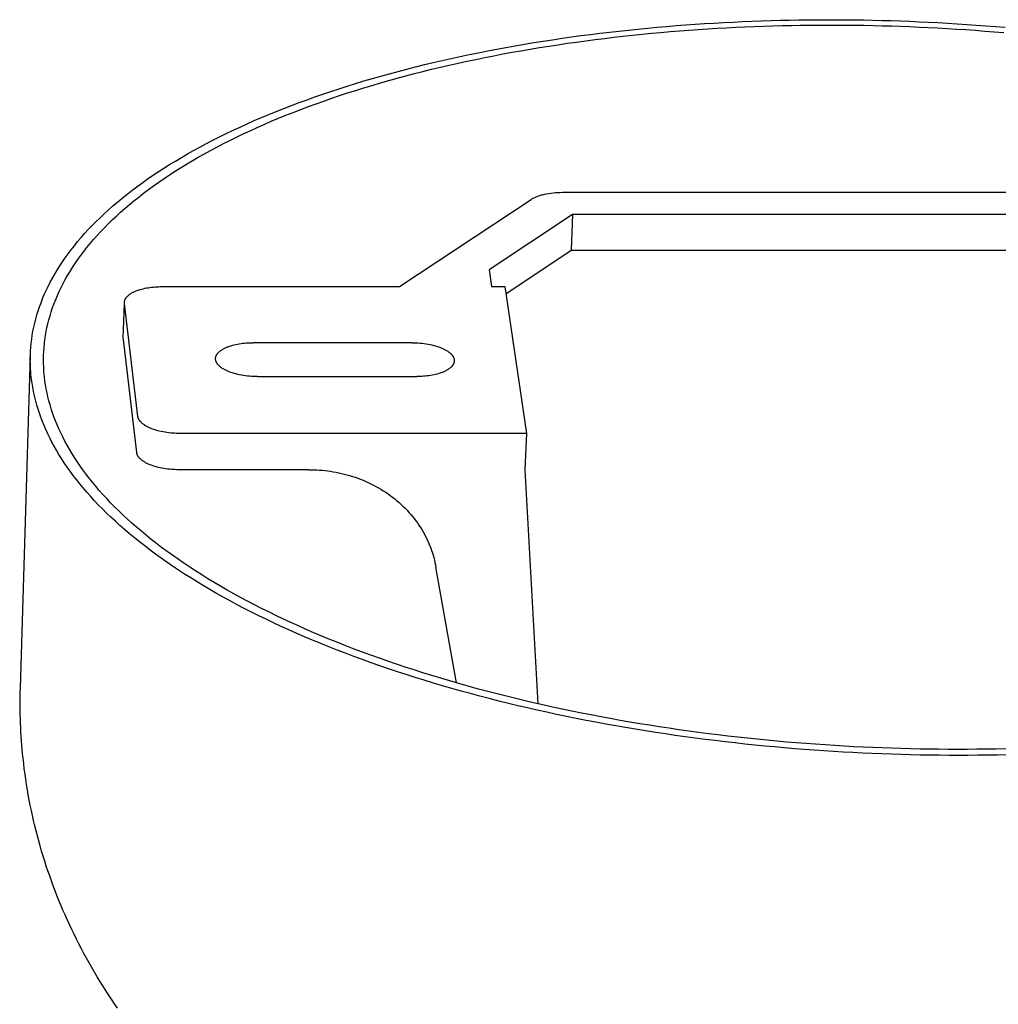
# Model space of a CAD drawing. Extents: x 11170 to 14183, y -454 to 1412.
# Tile 8 of 11: x 13561 to 13626, y 989 to 1054. Entities that reach past the tile are written whole.
import ezdxf

# ---------------------------------------------------------------- set-up
doc = ezdxf.new("R2010")
doc.units = 0
doc.layers.add('MAKE2D$VISIBLE$CURVAS', color=7, linetype='CONTINUOUS')

msp = doc.modelspace()

# ---------------------------------------------------------------- linework, layer by layer
at = {"layer": 'MAKE2D$VISIBLE$CURVAS'}
for p, q in [((13586.012, 1036.409), (13594.747, 1042.19)), ((13596.807, 1042.657), (13636.711, 1042.657)), ((13597.483, 1041.195), (13591.945, 1037.519)), ((13597.483, 1041.195), (13597.385, 1038.823)), ((13636.552, 1041.195), (13597.483, 1041.195)), ((13593.052, 1035.939), (13597.385, 1038.823)), ((13597.385, 1038.823), (13636.426, 1038.823)), ((13591.945, 1037.519), (13592.108, 1036.409)), ((13570.282, 1036.409), (13586.012, 1036.409)), ((13592.108, 1036.409), (13592.981, 1036.409)), ((13592.981, 1036.409), (13594.421, 1026.675)), ((13567.715, 1032.985), (13567.789, 1035.298)), ((13567.794, 1035.297), (13567.791, 1035.368)), ((13568.681, 1027.81), (13567.794, 1035.297)), ((13567.718, 1032.914), (13567.715, 1032.985)), ((13568.603, 1025.411), (13567.718, 1032.914)), ((13586.842, 1032.692), (13576.319, 1032.692)), ((13560.896, 1009.817), (13561.557, 1031.862)), ((13576.607, 1030.445), (13587.156, 1030.445)), ((13594.421, 1026.675), (13571.464, 1026.675)), ((13594.421, 1026.675), (13594.324, 1024.274)), ((13580.014, 1024.274), (13571.384, 1024.274)), ((13594.324, 1024.274), (13595.186, 1008.762)), ((13589.785, 1010.147), (13588.425, 1017.823))]:
    msp.add_line(p, q, dxfattribs=at)
for points in [[(13561.557, 1031.862), (13561.568, 1032.126), (13561.586, 1032.391), (13561.611, 1032.657), (13561.644, 1032.923), (13561.683, 1033.19), (13561.729, 1033.458), (13561.783, 1033.726), (13561.844, 1033.994), (13561.912, 1034.263), (13561.988, 1034.533), (13562.071, 1034.803), (13562.162, 1035.073), (13562.261, 1035.343), (13562.367, 1035.614), (13562.481, 1035.885), (13562.603, 1036.155), (13562.732, 1036.426), (13562.87, 1036.697), (13563.015, 1036.968), (13563.169, 1037.238), (13563.33, 1037.508), (13563.5, 1037.778), (13563.678, 1038.048), (13563.863, 1038.317), (13564.057, 1038.586), (13564.259, 1038.854), (13564.47, 1039.122), (13564.688, 1039.389), (13564.915, 1039.655), (13565.15, 1039.92), (13565.393, 1040.185), (13565.645, 1040.449), (13565.904, 1040.711), (13566.172, 1040.973), (13566.448, 1041.234), (13566.733, 1041.493), (13567.025, 1041.751), (13567.326, 1042.008), (13567.635, 1042.263), (13567.952, 1042.517), (13568.277, 1042.77), (13568.61, 1043.021), (13568.951, 1043.27), (13569.3, 1043.518), (13569.657, 1043.764), (13570.022, 1044.008), (13570.394, 1044.25), (13570.775, 1044.49), (13571.163, 1044.728), (13571.559, 1044.964), (13571.962, 1045.198), (13572.372, 1045.43), (13572.79, 1045.659), (13573.216, 1045.887), (13573.649, 1046.111), (13574.088, 1046.334), (13574.535, 1046.554), (13574.989, 1046.771), (13575.449, 1046.986), (13575.917, 1047.199), (13576.391, 1047.408), (13576.871, 1047.615), (13577.358, 1047.819), (13577.851, 1048.02), (13578.351, 1048.219), (13578.856, 1048.414), (13579.368, 1048.607), (13579.885, 1048.796), (13580.408, 1048.983), (13580.936, 1049.166), (13581.47, 1049.346), (13582.009, 1049.524), (13582.554, 1049.698), (13583.103, 1049.869), (13583.657, 1050.036), (13584.216, 1050.2), (13584.78, 1050.361), (13585.348, 1050.519), (13585.92, 1050.674), (13586.496, 1050.825), (13587.077, 1050.972), (13587.661, 1051.117), (13588.249, 1051.257), (13588.841, 1051.395), (13589.435, 1051.529), (13590.034, 1051.659), (13590.635, 1051.786), (13591.239, 1051.91), (13591.846, 1052.03), (13592.456, 1052.147), (13593.068, 1052.26), (13593.682, 1052.369), (13594.299, 1052.476), (13594.918, 1052.578), (13595.538, 1052.677), (13596.16, 1052.773), (13596.784, 1052.865), (13597.409, 1052.954), (13598.036, 1053.039), (13598.663, 1053.121), (13599.292, 1053.199), (13599.921, 1053.274), (13600.552, 1053.346), (13601.182, 1053.414), (13601.813, 1053.479), (13602.445, 1053.54), (13603.076, 1053.598), (13603.708, 1053.653), (13604.339, 1053.704), (13604.97, 1053.752), (13605.601, 1053.797), (13606.231, 1053.838), (13606.86, 1053.877), (13607.489, 1053.912), (13608.117, 1053.944), (13608.744, 1053.973), (13609.369, 1053.999), (13609.994, 1054.022), (13610.617, 1054.041), (13611.238, 1054.058), (13611.858, 1054.072), (13612.477, 1054.082), (13613.093, 1054.09), (13613.708, 1054.095), (13614.32, 1054.097), (13614.931, 1054.097), (13615.539, 1054.093), (13616.145, 1054.087), (13616.752, 1054.078), (13617.361, 1054.067), (13617.973, 1054.052), (13618.588, 1054.035), (13619.205, 1054.014), (13619.825, 1053.991), (13620.447, 1053.965), (13621.072, 1053.936), (13621.699, 1053.904), (13622.328, 1053.868), (13622.959, 1053.83), (13623.592, 1053.789), (13624.227, 1053.744), (13624.864, 1053.696), (13625.502, 1053.645), (13626.142, 1053.591)], [(13562.434, 1031.853), (13562.446, 1032.113), (13562.463, 1032.374), (13562.488, 1032.635), (13562.52, 1032.897), (13562.559, 1033.16), (13562.604, 1033.424), (13562.657, 1033.688), (13562.717, 1033.952), (13562.785, 1034.217), (13562.859, 1034.482), (13562.942, 1034.748), (13563.031, 1035.014), (13563.128, 1035.28), (13563.233, 1035.546), (13563.345, 1035.813), (13563.465, 1036.079), (13563.593, 1036.346), (13563.728, 1036.613), (13563.872, 1036.879), (13564.023, 1037.145), (13564.182, 1037.411), (13564.349, 1037.677), (13564.524, 1037.943), (13564.707, 1038.208), (13564.898, 1038.472), (13565.097, 1038.736), (13565.304, 1039), (13565.519, 1039.263), (13565.743, 1039.525), (13565.974, 1039.786), (13566.213, 1040.047), (13566.461, 1040.306), (13566.717, 1040.565), (13566.981, 1040.823), (13567.253, 1041.079), (13567.533, 1041.335), (13567.821, 1041.589), (13568.117, 1041.842), (13568.421, 1042.093), (13568.733, 1042.343), (13569.053, 1042.592), (13569.381, 1042.839), (13569.717, 1043.084), (13570.061, 1043.328), (13570.412, 1043.57), (13570.772, 1043.81), (13571.139, 1044.049), (13571.513, 1044.285), (13571.895, 1044.52), (13572.285, 1044.752), (13572.682, 1044.982), (13573.087, 1045.211), (13573.498, 1045.437), (13573.917, 1045.66), (13574.343, 1045.882), (13574.776, 1046.101), (13575.216, 1046.317), (13575.663, 1046.531), (13576.117, 1046.743), (13576.577, 1046.952), (13577.044, 1047.158), (13577.517, 1047.362), (13577.997, 1047.563), (13578.482, 1047.761), (13578.974, 1047.956), (13579.472, 1048.149), (13579.976, 1048.338), (13580.485, 1048.525), (13581, 1048.709), (13581.521, 1048.889), (13582.046, 1049.067), (13582.577, 1049.241), (13583.113, 1049.413), (13583.654, 1049.581), (13584.2, 1049.746), (13584.751, 1049.908), (13585.306, 1050.066), (13585.865, 1050.221), (13586.429, 1050.373), (13586.997, 1050.522), (13587.568, 1050.668), (13588.144, 1050.81), (13588.723, 1050.948), (13589.305, 1051.084), (13589.891, 1051.215), (13590.48, 1051.344), (13591.073, 1051.469), (13591.668, 1051.591), (13592.266, 1051.709), (13592.866, 1051.824), (13593.469, 1051.935), (13594.074, 1052.043), (13594.681, 1052.147), (13595.291, 1052.248), (13595.902, 1052.346), (13596.515, 1052.44), (13597.129, 1052.531), (13597.745, 1052.618), (13598.362, 1052.702), (13598.98, 1052.783), (13599.599, 1052.86), (13600.219, 1052.934), (13600.84, 1053.004), (13601.461, 1053.071), (13602.082, 1053.135), (13602.704, 1053.195), (13603.326, 1053.252), (13603.948, 1053.306), (13604.57, 1053.356), (13605.191, 1053.404), (13605.813, 1053.448), (13606.433, 1053.489), (13607.053, 1053.526), (13607.672, 1053.561), (13608.291, 1053.592), (13608.908, 1053.621), (13609.524, 1053.646), (13610.139, 1053.668), (13610.753, 1053.688), (13611.365, 1053.704), (13611.976, 1053.718), (13612.585, 1053.728), (13613.192, 1053.736), (13613.797, 1053.741), (13614.401, 1053.743), (13615.002, 1053.742), (13615.601, 1053.739), (13616.198, 1053.732), (13616.795, 1053.724), (13617.395, 1053.712), (13617.998, 1053.698), (13618.603, 1053.68), (13619.212, 1053.66), (13619.822, 1053.637), (13620.435, 1053.612), (13621.05, 1053.583), (13621.668, 1053.551), (13622.287, 1053.516), (13622.909, 1053.478), (13623.532, 1053.437), (13624.158, 1053.393), (13624.785, 1053.346), (13625.413, 1053.296), (13626.043, 1053.243)], [(13594.747, 1042.19), (13594.787, 1042.216), (13594.829, 1042.241), (13594.874, 1042.266), (13594.92, 1042.29), (13594.969, 1042.314), (13595.02, 1042.338), (13595.072, 1042.36), (13595.127, 1042.383), (13595.183, 1042.404), (13595.241, 1042.425), (13595.301, 1042.445), (13595.363, 1042.464), (13595.426, 1042.483), (13595.491, 1042.501), (13595.625, 1042.533), (13595.763, 1042.562), (13595.906, 1042.588), (13596.053, 1042.609), (13596.202, 1042.626), (13596.353, 1042.64), (13596.504, 1042.649), (13596.656, 1042.655), (13596.807, 1042.657)], [(13567.791, 1035.368), (13567.792, 1035.38), (13567.792, 1035.392), (13567.794, 1035.404), (13567.795, 1035.416), (13567.797, 1035.428), (13567.799, 1035.44), (13567.801, 1035.452), (13567.804, 1035.465), (13567.807, 1035.477), (13567.81, 1035.489), (13567.814, 1035.501), (13567.818, 1035.513), (13567.823, 1035.526), (13567.827, 1035.538), (13567.833, 1035.55), (13567.838, 1035.562), (13567.844, 1035.575), (13567.85, 1035.587), (13567.857, 1035.599), (13567.863, 1035.612), (13567.871, 1035.624), (13567.878, 1035.636), (13567.886, 1035.648), (13567.895, 1035.661), (13567.903, 1035.673), (13567.912, 1035.685), (13567.922, 1035.697), (13567.932, 1035.709), (13567.942, 1035.722), (13567.952, 1035.734), (13567.963, 1035.746), (13567.975, 1035.758), (13567.998, 1035.782), (13568.023, 1035.806), (13568.05, 1035.829), (13568.078, 1035.853), (13568.108, 1035.876), (13568.139, 1035.899), (13568.171, 1035.922), (13568.205, 1035.944), (13568.241, 1035.966), (13568.277, 1035.988), (13568.316, 1036.009), (13568.355, 1036.03), (13568.396, 1036.05), (13568.438, 1036.07), (13568.481, 1036.09), (13568.525, 1036.109), (13568.571, 1036.127), (13568.618, 1036.145), (13568.714, 1036.18), (13568.815, 1036.212), (13568.919, 1036.242), (13569.026, 1036.269), (13569.135, 1036.295), (13569.247, 1036.317), (13569.361, 1036.337), (13569.475, 1036.355), (13569.591, 1036.37), (13569.707, 1036.382), (13569.824, 1036.392), (13569.939, 1036.4), (13570.055, 1036.405), (13570.169, 1036.408), (13570.282, 1036.409)], [(13573.825, 1031.646), (13573.826, 1031.658), (13573.827, 1031.67), (13573.828, 1031.682), (13573.83, 1031.694), (13573.831, 1031.706), (13573.833, 1031.718), (13573.836, 1031.73), (13573.839, 1031.742), (13573.842, 1031.755), (13573.845, 1031.767), (13573.849, 1031.779), (13573.853, 1031.792), (13573.858, 1031.804), (13573.862, 1031.816), (13573.867, 1031.829), (13573.873, 1031.841), (13573.879, 1031.853), (13573.885, 1031.866), (13573.892, 1031.878), (13573.898, 1031.89), (13573.906, 1031.903), (13573.913, 1031.915), (13573.921, 1031.927), (13573.93, 1031.94), (13573.938, 1031.952), (13573.947, 1031.964), (13573.957, 1031.976), (13573.967, 1031.989), (13573.977, 1032.001), (13573.988, 1032.013), (13573.998, 1032.025), (13574.01, 1032.037), (13574.034, 1032.062), (13574.059, 1032.086), (13574.085, 1032.109), (13574.114, 1032.133), (13574.143, 1032.156), (13574.174, 1032.179), (13574.207, 1032.202), (13574.241, 1032.224), (13574.276, 1032.246), (13574.313, 1032.268), (13574.351, 1032.289), (13574.391, 1032.31), (13574.431, 1032.331), (13574.474, 1032.351), (13574.517, 1032.37), (13574.561, 1032.39), (13574.607, 1032.408), (13574.654, 1032.426), (13574.75, 1032.461), (13574.851, 1032.493), (13574.955, 1032.523), (13575.062, 1032.551), (13575.171, 1032.576), (13575.283, 1032.599), (13575.397, 1032.619), (13575.512, 1032.636), (13575.628, 1032.652), (13575.744, 1032.664), (13575.86, 1032.674), (13575.977, 1032.682), (13576.092, 1032.687), (13576.206, 1032.69), (13576.319, 1032.692)], [(13586.842, 1032.692), (13586.974, 1032.69), (13587.108, 1032.686), (13587.242, 1032.679), (13587.377, 1032.668), (13587.512, 1032.655), (13587.646, 1032.639), (13587.778, 1032.62), (13587.908, 1032.598), (13588.036, 1032.573), (13588.161, 1032.545), (13588.283, 1032.515), (13588.4, 1032.483), (13588.513, 1032.448), (13588.622, 1032.411), (13588.725, 1032.372), (13588.823, 1032.332), (13588.871, 1032.311), (13588.917, 1032.29), (13588.962, 1032.268), (13589.006, 1032.245), (13589.049, 1032.222), (13589.091, 1032.198), (13589.132, 1032.174), (13589.171, 1032.15), (13589.209, 1032.125), (13589.246, 1032.099), (13589.281, 1032.073), (13589.315, 1032.047), (13589.347, 1032.02), (13589.377, 1031.993), (13589.406, 1031.966), (13589.42, 1031.952), (13589.434, 1031.939), (13589.447, 1031.925), (13589.46, 1031.911), (13589.472, 1031.897), (13589.484, 1031.883), (13589.495, 1031.869), (13589.506, 1031.854), (13589.516, 1031.84), (13589.526, 1031.826), (13589.536, 1031.812), (13589.545, 1031.798), (13589.554, 1031.783), (13589.562, 1031.769), (13589.57, 1031.755), (13589.578, 1031.74), (13589.585, 1031.726), (13589.591, 1031.711), (13589.598, 1031.697), (13589.603, 1031.683), (13589.608, 1031.668), (13589.613, 1031.654), (13589.618, 1031.639), (13589.622, 1031.625), (13589.625, 1031.611), (13589.628, 1031.596), (13589.631, 1031.582), (13589.633, 1031.568), (13589.635, 1031.554), (13589.636, 1031.539), (13589.637, 1031.525), (13589.637, 1031.511), (13589.638, 1031.497), (13589.637, 1031.483)], [(13576.607, 1030.445), (13576.475, 1030.447), (13576.341, 1030.451), (13576.207, 1030.458), (13576.073, 1030.468), (13575.939, 1030.481), (13575.806, 1030.498), (13575.674, 1030.517), (13575.545, 1030.538), (13575.417, 1030.563), (13575.293, 1030.59), (13575.172, 1030.62), (13575.056, 1030.653), (13574.943, 1030.687), (13574.835, 1030.724), (13574.733, 1030.762), (13574.635, 1030.802), (13574.588, 1030.823), (13574.542, 1030.844), (13574.497, 1030.866), (13574.453, 1030.889), (13574.411, 1030.912), (13574.369, 1030.935), (13574.329, 1030.959), (13574.289, 1030.983), (13574.252, 1031.008), (13574.215, 1031.034), (13574.18, 1031.059), (13574.147, 1031.085), (13574.115, 1031.112), (13574.085, 1031.139), (13574.056, 1031.166), (13574.029, 1031.193), (13574.016, 1031.207), (13574.003, 1031.221), (13573.991, 1031.235), (13573.979, 1031.248), (13573.968, 1031.262), (13573.957, 1031.276), (13573.947, 1031.291), (13573.936, 1031.305), (13573.927, 1031.319), (13573.918, 1031.333), (13573.909, 1031.347), (13573.901, 1031.361), (13573.893, 1031.376), (13573.885, 1031.39), (13573.878, 1031.404), (13573.872, 1031.419), (13573.866, 1031.433), (13573.86, 1031.447), (13573.855, 1031.462), (13573.85, 1031.476), (13573.846, 1031.49), (13573.842, 1031.504), (13573.838, 1031.519), (13573.835, 1031.533), (13573.832, 1031.547), (13573.83, 1031.561), (13573.828, 1031.575), (13573.827, 1031.59), (13573.826, 1031.604), (13573.825, 1031.618), (13573.825, 1031.632), (13573.825, 1031.646)], [(13589.637, 1031.483), (13589.637, 1031.471), (13589.636, 1031.459), (13589.634, 1031.447), (13589.633, 1031.435), (13589.631, 1031.423), (13589.629, 1031.411), (13589.626, 1031.399), (13589.624, 1031.387), (13589.62, 1031.375), (13589.617, 1031.362), (13589.613, 1031.35), (13589.609, 1031.338), (13589.605, 1031.326), (13589.6, 1031.314), (13589.595, 1031.301), (13589.589, 1031.289), (13589.583, 1031.277), (13589.577, 1031.264), (13589.571, 1031.252), (13589.564, 1031.24), (13589.556, 1031.228), (13589.549, 1031.215), (13589.541, 1031.203), (13589.533, 1031.191), (13589.524, 1031.179), (13589.515, 1031.167), (13589.505, 1031.154), (13589.496, 1031.142), (13589.485, 1031.13), (13589.475, 1031.118), (13589.464, 1031.106), (13589.453, 1031.094), (13589.429, 1031.07), (13589.404, 1031.046), (13589.378, 1031.023), (13589.349, 1030.999), (13589.32, 1030.976), (13589.289, 1030.953), (13589.257, 1030.931), (13589.223, 1030.909), (13589.188, 1030.887), (13589.151, 1030.865), (13589.113, 1030.844), (13589.074, 1030.823), (13589.034, 1030.803), (13588.992, 1030.783), (13588.949, 1030.764), (13588.905, 1030.745), (13588.86, 1030.726), (13588.813, 1030.708), (13588.717, 1030.674), (13588.618, 1030.642), (13588.514, 1030.612), (13588.408, 1030.585), (13588.299, 1030.56), (13588.188, 1030.537), (13588.075, 1030.517), (13587.96, 1030.5), (13587.845, 1030.485), (13587.729, 1030.473), (13587.614, 1030.463), (13587.498, 1030.455), (13587.383, 1030.449), (13587.269, 1030.446), (13587.156, 1030.445)], [(13626.282, 1005.381), (13625.631, 1005.367), (13624.983, 1005.356), (13624.336, 1005.348), (13623.69, 1005.344), (13623.047, 1005.343), (13622.405, 1005.344), (13621.766, 1005.349), (13621.129, 1005.357), (13620.494, 1005.368), (13619.862, 1005.381), (13619.232, 1005.398), (13618.602, 1005.418), (13617.969, 1005.44), (13617.334, 1005.466), (13616.696, 1005.495), (13616.057, 1005.527), (13615.415, 1005.562), (13614.771, 1005.6), (13614.125, 1005.642), (13613.477, 1005.686), (13612.827, 1005.734), (13612.176, 1005.786), (13611.524, 1005.841), (13610.87, 1005.899), (13610.215, 1005.96), (13609.558, 1006.025), (13608.901, 1006.093), (13608.243, 1006.165), (13607.585, 1006.24), (13606.925, 1006.319), (13606.266, 1006.401), (13605.606, 1006.487), (13604.946, 1006.576), (13604.286, 1006.669), (13603.626, 1006.765), (13602.967, 1006.865), (13602.308, 1006.968), (13601.65, 1007.075), (13600.992, 1007.186), (13600.336, 1007.3), (13599.681, 1007.418), (13599.027, 1007.539), (13598.374, 1007.664), (13597.723, 1007.792), (13597.074, 1007.924), (13596.426, 1008.059), (13595.781, 1008.198), (13595.138, 1008.341), (13594.497, 1008.487), (13593.859, 1008.636), (13593.224, 1008.789), (13592.591, 1008.946), (13591.962, 1009.106), (13591.336, 1009.269), (13590.713, 1009.435), (13590.094, 1009.606), (13589.478, 1009.779), (13588.866, 1009.956), (13588.259, 1010.136), (13587.655, 1010.319), (13587.056, 1010.505), (13586.461, 1010.695), (13585.871, 1010.888), (13585.286, 1011.083), (13584.705, 1011.282), (13584.13, 1011.484), (13583.56, 1011.689), (13582.995, 1011.897), (13582.436, 1012.108), (13581.883, 1012.321), (13581.335, 1012.538), (13580.793, 1012.757), (13580.257, 1012.978), (13579.727, 1013.203), (13579.204, 1013.43), (13578.687, 1013.659), (13578.176, 1013.891), (13577.672, 1014.125), (13577.175, 1014.362), (13576.685, 1014.601), (13576.202, 1014.842), (13575.725, 1015.086), (13575.256, 1015.331), (13574.794, 1015.579), (13574.34, 1015.828), (13573.893, 1016.08), (13573.453, 1016.333), (13573.021, 1016.588), (13572.597, 1016.845), (13572.18, 1017.103), (13571.771, 1017.363), (13571.37, 1017.625), (13570.977, 1017.887), (13570.592, 1018.152), (13570.214, 1018.417), (13569.845, 1018.684), (13569.484, 1018.952), (13569.131, 1019.221), (13568.787, 1019.491), (13568.45, 1019.763), (13568.122, 1020.035), (13567.802, 1020.307), (13567.49, 1020.581), (13567.186, 1020.855), (13566.891, 1021.13), (13566.604, 1021.405), (13566.325, 1021.681), (13566.055, 1021.958), (13565.793, 1022.234), (13565.539, 1022.511), (13565.293, 1022.789), (13565.056, 1023.066), (13564.827, 1023.344), (13564.606, 1023.621), (13564.393, 1023.899), (13564.188, 1024.176), (13563.992, 1024.453), (13563.803, 1024.73), (13563.623, 1025.007), (13563.45, 1025.284), (13563.286, 1025.56), (13563.129, 1025.835), (13562.98, 1026.11), (13562.839, 1026.385), (13562.706, 1026.659), (13562.581, 1026.932), (13562.463, 1027.205), (13562.352, 1027.477), (13562.249, 1027.748), (13562.154, 1028.019), (13562.066, 1028.288), (13561.985, 1028.556), (13561.911, 1028.824), (13561.844, 1029.09), (13561.785, 1029.356), (13561.732, 1029.62), (13561.687, 1029.883), (13561.648, 1030.145), (13561.616, 1030.406)], [(13626.178, 1005.777), (13625.538, 1005.763), (13624.899, 1005.753), (13624.262, 1005.745), (13623.627, 1005.741), (13622.994, 1005.739), (13622.363, 1005.741), (13621.733, 1005.745), (13621.106, 1005.753), (13620.481, 1005.764), (13619.859, 1005.777), (13619.238, 1005.793), (13618.618, 1005.812), (13617.996, 1005.835), (13617.371, 1005.86), (13616.743, 1005.888), (13616.113, 1005.919), (13615.481, 1005.954), (13614.847, 1005.991), (13614.212, 1006.032), (13613.574, 1006.076), (13612.935, 1006.123), (13612.294, 1006.174), (13611.651, 1006.228), (13611.008, 1006.285), (13610.363, 1006.345), (13609.717, 1006.409), (13609.07, 1006.476), (13608.422, 1006.547), (13607.774, 1006.621), (13607.125, 1006.698), (13606.475, 1006.779), (13605.826, 1006.863), (13605.176, 1006.951), (13604.526, 1007.042), (13603.877, 1007.137), (13603.228, 1007.235), (13602.579, 1007.337), (13601.931, 1007.442), (13601.284, 1007.55), (13600.637, 1007.663), (13599.992, 1007.778), (13599.348, 1007.898), (13598.706, 1008.02), (13598.065, 1008.147), (13597.425, 1008.276), (13596.788, 1008.41), (13596.153, 1008.546), (13595.52, 1008.686), (13594.889, 1008.83), (13594.26, 1008.977), (13593.635, 1009.128), (13593.012, 1009.281), (13592.392, 1009.439), (13591.776, 1009.599), (13591.163, 1009.763), (13590.553, 1009.931), (13589.947, 1010.101), (13589.344, 1010.275), (13588.746, 1010.452), (13588.152, 1010.632), (13587.562, 1010.816), (13586.976, 1011.002), (13586.395, 1011.192), (13585.818, 1011.385), (13585.247, 1011.58), (13584.68, 1011.779), (13584.119, 1011.981), (13583.563, 1012.185), (13583.012, 1012.392), (13582.467, 1012.603), (13581.927, 1012.815), (13581.393, 1013.031), (13580.866, 1013.249), (13580.344, 1013.47), (13579.828, 1013.693), (13579.319, 1013.919), (13578.816, 1014.148), (13578.32, 1014.378), (13577.83, 1014.611), (13577.347, 1014.846), (13576.871, 1015.084), (13576.402, 1015.323), (13575.94, 1015.565), (13575.485, 1015.808), (13575.037, 1016.054), (13574.597, 1016.301), (13574.163, 1016.551), (13573.738, 1016.802), (13573.32, 1017.054), (13572.909, 1017.309), (13572.506, 1017.565), (13572.111, 1017.822), (13571.724, 1018.081), (13571.344, 1018.341), (13570.973, 1018.602), (13570.609, 1018.865), (13570.253, 1019.129), (13569.905, 1019.394), (13569.566, 1019.66), (13569.234, 1019.927), (13568.911, 1020.194), (13568.595, 1020.463), (13568.288, 1020.732), (13567.989, 1021.002), (13567.698, 1021.273), (13567.415, 1021.544), (13567.14, 1021.816), (13566.873, 1022.088), (13566.615, 1022.36), (13566.365, 1022.633), (13566.123, 1022.906), (13565.889, 1023.179), (13565.663, 1023.452), (13565.445, 1023.725), (13565.235, 1023.998), (13565.033, 1024.271), (13564.839, 1024.544), (13564.653, 1024.817), (13564.475, 1025.09), (13564.305, 1025.362), (13564.143, 1025.634), (13563.988, 1025.905), (13563.842, 1026.176), (13563.703, 1026.447), (13563.571, 1026.716), (13563.447, 1026.986), (13563.331, 1027.254), (13563.222, 1027.522), (13563.12, 1027.789), (13563.026, 1028.055), (13562.938, 1028.32), (13562.859, 1028.585), (13562.786, 1028.848), (13562.72, 1029.111), (13562.661, 1029.372), (13562.609, 1029.632), (13562.564, 1029.891), (13562.525, 1030.149), (13562.493, 1030.406)], [(13571.464, 1026.675), (13571.346, 1026.677), (13571.225, 1026.68), (13571.103, 1026.686), (13570.98, 1026.694), (13570.855, 1026.705), (13570.73, 1026.719), (13570.604, 1026.736), (13570.479, 1026.755), (13570.355, 1026.777), (13570.232, 1026.802), (13570.111, 1026.83), (13569.992, 1026.861), (13569.876, 1026.894), (13569.764, 1026.929), (13569.655, 1026.968), (13569.551, 1027.008), (13569.501, 1027.029), (13569.452, 1027.051), (13569.404, 1027.073), (13569.357, 1027.095), (13569.312, 1027.118), (13569.269, 1027.142), (13569.226, 1027.165), (13569.186, 1027.189), (13569.146, 1027.214), (13569.109, 1027.239), (13569.073, 1027.264), (13569.038, 1027.289), (13569.005, 1027.315), (13568.974, 1027.341), (13568.944, 1027.367), (13568.916, 1027.393), (13568.889, 1027.419), (13568.865, 1027.445), (13568.853, 1027.458), (13568.841, 1027.472), (13568.83, 1027.485), (13568.82, 1027.498), (13568.81, 1027.511), (13568.8, 1027.524), (13568.79, 1027.538), (13568.781, 1027.551), (13568.773, 1027.564), (13568.765, 1027.577), (13568.757, 1027.59), (13568.749, 1027.604), (13568.742, 1027.617), (13568.736, 1027.63), (13568.729, 1027.643), (13568.723, 1027.656), (13568.718, 1027.669), (13568.713, 1027.682), (13568.708, 1027.695), (13568.703, 1027.708), (13568.699, 1027.721), (13568.696, 1027.734), (13568.692, 1027.747), (13568.689, 1027.759), (13568.687, 1027.772), (13568.684, 1027.785), (13568.682, 1027.797), (13568.681, 1027.81)], [(13571.384, 1024.274), (13571.266, 1024.276), (13571.146, 1024.279), (13571.024, 1024.285), (13570.9, 1024.293), (13570.776, 1024.305), (13570.651, 1024.318), (13570.525, 1024.335), (13570.4, 1024.354), (13570.276, 1024.377), (13570.153, 1024.402), (13570.032, 1024.429), (13569.914, 1024.46), (13569.798, 1024.493), (13569.686, 1024.529), (13569.577, 1024.567), (13569.473, 1024.608), (13569.423, 1024.629), (13569.374, 1024.65), (13569.326, 1024.672), (13569.28, 1024.695), (13569.234, 1024.718), (13569.191, 1024.741), (13569.149, 1024.765), (13569.108, 1024.789), (13569.069, 1024.814), (13569.031, 1024.839), (13568.995, 1024.864), (13568.96, 1024.889), (13568.927, 1024.915), (13568.896, 1024.941), (13568.866, 1024.967), (13568.838, 1024.993), (13568.812, 1025.019), (13568.787, 1025.046), (13568.775, 1025.059), (13568.764, 1025.072), (13568.753, 1025.085), (13568.742, 1025.099), (13568.732, 1025.112), (13568.722, 1025.125), (13568.713, 1025.138), (13568.704, 1025.152), (13568.695, 1025.165), (13568.687, 1025.178), (13568.679, 1025.191), (13568.672, 1025.204), (13568.665, 1025.218), (13568.658, 1025.231), (13568.652, 1025.244), (13568.646, 1025.257), (13568.64, 1025.27), (13568.635, 1025.283), (13568.63, 1025.296), (13568.626, 1025.309), (13568.622, 1025.322), (13568.618, 1025.335), (13568.615, 1025.348), (13568.612, 1025.36), (13568.609, 1025.373), (13568.607, 1025.386), (13568.605, 1025.398), (13568.603, 1025.411)], [(13580.014, 1024.274), (13580.19, 1024.273), (13580.367, 1024.268), (13580.545, 1024.26), (13580.723, 1024.248), (13580.903, 1024.234), (13581.083, 1024.215), (13581.263, 1024.193), (13581.444, 1024.168), (13581.625, 1024.139), (13581.807, 1024.106), (13581.988, 1024.07), (13582.169, 1024.03), (13582.35, 1023.986), (13582.531, 1023.939), (13582.711, 1023.888), (13582.89, 1023.833), (13583.069, 1023.774), (13583.246, 1023.711), (13583.423, 1023.645), (13583.598, 1023.575), (13583.772, 1023.501), (13583.944, 1023.423), (13584.115, 1023.342), (13584.284, 1023.257), (13584.451, 1023.168), (13584.616, 1023.076), (13584.779, 1022.98), (13584.939, 1022.881), (13585.097, 1022.779), (13585.252, 1022.673), (13585.405, 1022.564), (13585.555, 1022.451), (13585.702, 1022.336), (13585.845, 1022.217), (13585.986, 1022.096), (13586.123, 1021.972), (13586.257, 1021.845), (13586.388, 1021.716), (13586.515, 1021.584), (13586.639, 1021.449), (13586.758, 1021.313), (13586.874, 1021.174), (13586.987, 1021.033), (13587.095, 1020.89), (13587.199, 1020.746), (13587.3, 1020.6), (13587.396, 1020.452), (13587.489, 1020.303), (13587.577, 1020.152), (13587.662, 1020.001), (13587.742, 1019.848), (13587.819, 1019.695), (13587.891, 1019.54), (13587.959, 1019.385), (13588.023, 1019.229), (13588.084, 1019.073), (13588.14, 1018.917), (13588.192, 1018.761), (13588.24, 1018.604), (13588.285, 1018.447), (13588.325, 1018.291), (13588.362, 1018.134), (13588.395, 1017.978), (13588.425, 1017.823)], [(13567.332, 988.599), (13567.131, 988.889), (13566.933, 989.182), (13566.738, 989.477), (13566.546, 989.773), (13566.356, 990.072), (13566.169, 990.372), (13565.985, 990.675), (13565.803, 990.979), (13565.625, 991.286), (13565.449, 991.594), (13565.276, 991.905), (13565.106, 992.217), (13564.938, 992.531), (13564.774, 992.847), (13564.613, 993.165), (13564.454, 993.486), (13564.299, 993.808), (13564.146, 994.132), (13563.997, 994.457), (13563.855, 994.774), (13563.717, 995.093), (13563.581, 995.412), (13563.449, 995.733), (13563.32, 996.055), (13563.194, 996.378), (13563.071, 996.703), (13562.952, 997.028), (13562.836, 997.355), (13562.722, 997.683), (13562.613, 998.012), (13562.506, 998.342), (13562.403, 998.673), (13562.302, 999.006), (13562.206, 999.339), (13562.112, 999.673), (13562.022, 1000.009), (13561.935, 1000.345), (13561.851, 1000.682), (13561.771, 1001.021), (13561.694, 1001.36), (13561.621, 1001.7), (13561.551, 1002.041), (13561.484, 1002.383), (13561.421, 1002.726), (13561.361, 1003.07), (13561.305, 1003.414), (13561.252, 1003.759), (13561.202, 1004.105), (13561.156, 1004.452), (13561.114, 1004.8), (13561.074, 1005.148)]]:
    msp.add_lwpolyline(points, dxfattribs=at)
at = {"layer": 'MAKE2D$VISIBLE$CURVAS', "extrusion": (0, 0, -1)}
for centre, radius, start, end in [((-13571.948, 1031.553), 10.396, 353.66594, 1.70351), ((-13572.666, 1031.546), 10.237, 353.60801, 1.71895), ((-13595.146, 1008.791), 34.265, 353.89711, 1.7156)]:
    msp.add_arc(centre, radius, start, end, dxfattribs=at)

doc.saveas('drawing.dxf')
